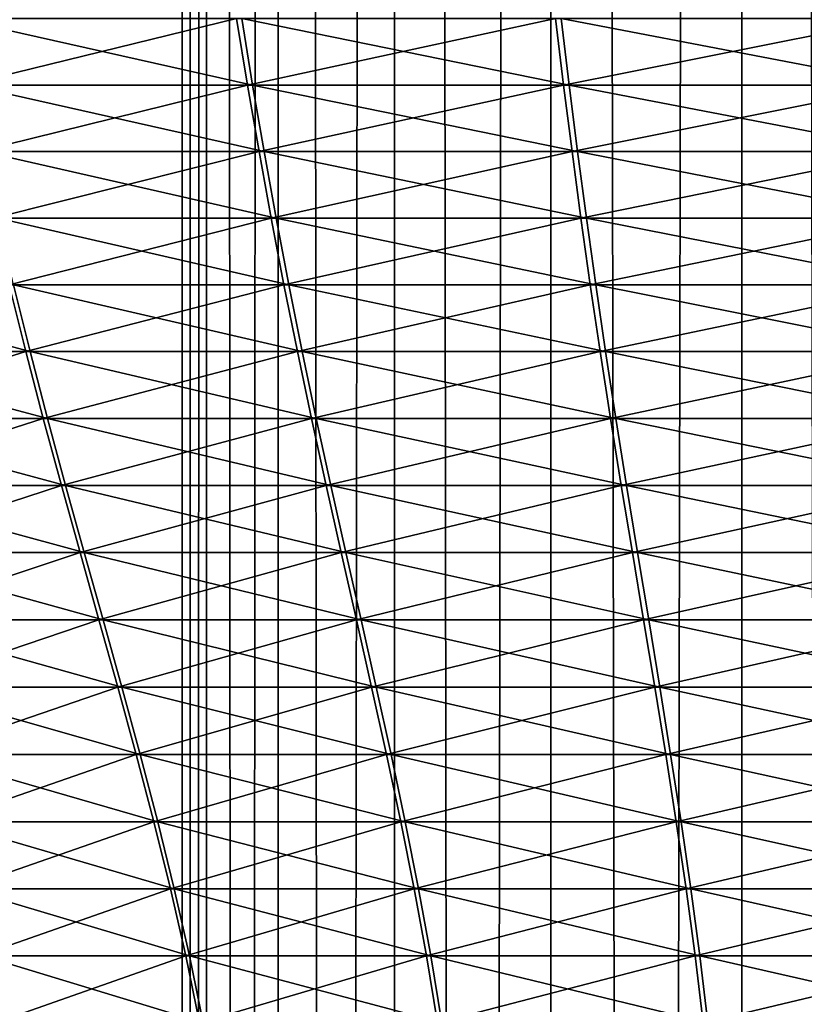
# Model space of a CAD drawing. Header units: millimetres. Extents: x -139 to 139, y -32 to 1264.
# Tile 151 of 256: x -11.57 to -5.18, y 632.64 to 640.67. Entities that reach past the tile are written whole.
import ezdxf

# ---------------------------------------------------------------- set-up
doc = ezdxf.new("R2010")
doc.units = ezdxf.units.MM
doc.header["$LTSCALE"] = 26.699852
for name, color, linetype in [('235', 7, 'CONTINUOUS'), ('276', 7, 'CONTINUOUS'), ('277', 7, 'CONTINUOUS')]:
    doc.layers.add(name, color=color, linetype=linetype)

msp = doc.modelspace()

# ---------------------------------------------------------------- linework, layer by layer
at = {"layer": '235', "color": 7, "linetype": 'CONTINUOUS', "true_color": 0xa2afbf}
for points in [[(-10.25, 30, -4.5), (-10.053, 30, -2.5003), (-10.25, 930, -4.5), (-10.25, 30, -4.5)], [(-10.25, 930, -4.5), (-10.053, 30, -2.5003), (-10.053, 930, -2.5003), (-10.25, 930, -4.5)], [(-10.053, 30, -6.4997), (-10.25, 30, -4.5), (-10.053, 930, -6.4997), (-10.053, 30, -6.4997)], [(-10.053, 930, -6.4997), (-10.25, 30, -4.5), (-10.25, 930, -4.5), (-10.053, 930, -6.4997)], [(-10.053, 30, -2.5003), (-9.4698, 30, -0.5775), (-10.053, 930, -2.5003), (-10.053, 30, -2.5003)], [(-10.053, 930, -2.5003), (-9.4698, 30, -0.5775), (-9.4698, 930, -0.5775), (-10.053, 930, -2.5003)], [(-9.4698, 30, -8.4225), (-10.053, 30, -6.4997), (-9.4698, 930, -8.4225), (-9.4698, 30, -8.4225)], [(-9.4698, 930, -8.4225), (-10.053, 30, -6.4997), (-10.053, 930, -6.4997), (-9.4698, 930, -8.4225)], [(-9.4698, 30, -0.5775), (-8.5226, 30, 1.1946), (-9.4698, 930, -0.5775), (-9.4698, 30, -0.5775)], [(-9.4698, 930, -0.5775), (-8.5226, 30, 1.1946), (-8.5226, 930, 1.1946), (-9.4698, 930, -0.5775)], [(-8.5226, 30, -10.1946), (-9.4698, 30, -8.4225), (-8.5226, 930, -10.1946), (-8.5226, 30, -10.1946)], [(-8.5226, 930, -10.1946), (-9.4698, 30, -8.4225), (-9.4698, 930, -8.4225), (-8.5226, 930, -10.1946)], [(-8.5226, 30, 1.1946), (-7.2478, 30, 2.7478), (-8.5226, 930, 1.1946), (-8.5226, 30, 1.1946)], [(-8.5226, 930, 1.1946), (-7.2478, 30, 2.7478), (-7.2478, 930, 2.7478), (-8.5226, 930, 1.1946)], [(-7.2478, 30, -11.7478), (-8.5226, 30, -10.1946), (-7.2478, 930, -11.7478), (-7.2478, 30, -11.7478)], [(-7.2478, 930, -11.7478), (-8.5226, 30, -10.1946), (-8.5226, 930, -10.1946), (-7.2478, 930, -11.7478)], [(-7.2478, 30, 2.7478), (-5.6946, 30, 4.0226), (-7.2478, 930, 2.7478), (-7.2478, 30, 2.7478)], [(-7.2478, 930, 2.7478), (-5.6946, 30, 4.0226), (-5.6946, 930, 4.0226), (-7.2478, 930, 2.7478)], [(-5.6946, 30, -13.0226), (-7.2478, 30, -11.7478), (-5.6946, 930, -13.0226), (-5.6946, 30, -13.0226)], [(-5.6946, 930, -13.0226), (-7.2478, 30, -11.7478), (-7.2478, 930, -11.7478), (-5.6946, 930, -13.0226)], [(-5.6946, 30, 4.0226), (-3.9225, 30, 4.9698), (-5.6946, 930, 4.0226), (-5.6946, 30, 4.0226)], [(-5.6946, 930, 4.0226), (-3.9225, 30, 4.9698), (-3.9225, 930, 4.9698), (-5.6946, 930, 4.0226)], [(-3.9225, 30, -13.9698), (-5.6946, 30, -13.0226), (-3.9225, 930, -13.9698), (-3.9225, 30, -13.9698)], [(-3.9225, 930, -13.9698), (-5.6946, 30, -13.0226), (-5.6946, 930, -13.0226), (-3.9225, 930, -13.9698)]]:
    msp.add_3dface(points, dxfattribs=at)
at = {"layer": '276', "color": 7, "linetype": 'CONTINUOUS'}
for points in [[(-11.9895, 640.1328, -17.5414), (-12.1003, 640.6754, -17.6619), (-9.677, 640.1328, -19.3386), (-11.9895, 640.1328, -17.5414)], [(-9.677, 640.1328, -19.3386), (-12.1003, 640.6754, -17.6619), (-9.7664, 640.6754, -19.4756), (-9.677, 640.1328, -19.3386)], [(-9.677, 640.1328, -19.3386), (-9.7664, 640.6754, -19.4756), (-7.1, 640.1328, -20.7301), (-9.677, 640.1328, -19.3386)], [(-7.1, 640.1328, -20.7301), (-9.7664, 640.6754, -19.4756), (-7.1656, 640.6754, -20.8801), (-7.1, 640.1328, -20.7301)], [(-7.1, 640.1328, -20.7301), (-7.1656, 640.6754, -20.8801), (-4.3289, 640.1328, -21.6781), (-7.1, 640.1328, -20.7301)], [(-4.3289, 640.1328, -21.6781), (-7.1656, 640.6754, -20.8801), (-4.3689, 640.6754, -21.8368), (-4.3289, 640.1328, -21.6781)], [(-11.8734, 639.5905, -17.4151), (-11.9895, 640.1328, -17.5414), (-9.5833, 639.5905, -19.1948), (-11.8734, 639.5905, -17.4151)], [(-9.5833, 639.5905, -19.1948), (-11.9895, 640.1328, -17.5414), (-9.677, 640.1328, -19.3386), (-9.5833, 639.5905, -19.1948)], [(-9.5833, 639.5905, -19.1948), (-9.677, 640.1328, -19.3386), (-7.0312, 639.5905, -20.5729), (-9.5833, 639.5905, -19.1948)], [(-7.0312, 639.5905, -20.5729), (-9.677, 640.1328, -19.3386), (-7.1, 640.1328, -20.7301), (-7.0312, 639.5905, -20.5729)], [(-7.0312, 639.5905, -20.5729), (-7.1, 640.1328, -20.7301), (-4.287, 639.5905, -21.5117), (-7.0312, 639.5905, -20.5729)], [(-4.287, 639.5905, -21.5117), (-7.1, 640.1328, -20.7301), (-4.3289, 640.1328, -21.6781), (-4.287, 639.5905, -21.5117)], [(-11.7516, 639.0482, -17.2826), (-11.8734, 639.5905, -17.4151), (-9.485, 639.0482, -19.044), (-11.7516, 639.0482, -17.2826)], [(-9.485, 639.0482, -19.044), (-11.8734, 639.5905, -17.4151), (-9.5833, 639.5905, -19.1948), (-9.485, 639.0482, -19.044)], [(-9.485, 639.0482, -19.044), (-9.5833, 639.5905, -19.1948), (-6.9591, 639.0482, -20.408), (-9.485, 639.0482, -19.044)], [(-6.9591, 639.0482, -20.408), (-9.5833, 639.5905, -19.1948), (-7.0312, 639.5905, -20.5729), (-6.9591, 639.0482, -20.408)], [(-6.9591, 639.0482, -20.408), (-7.0312, 639.5905, -20.5729), (-4.243, 639.0482, -21.3372), (-6.9591, 639.0482, -20.408)], [(-4.243, 639.0482, -21.3372), (-7.0312, 639.5905, -20.5729), (-4.287, 639.5905, -21.5117), (-4.243, 639.0482, -21.3372)], [(-11.6237, 638.5053, -17.1434), (-11.7516, 639.0482, -17.2826), (-9.3817, 638.5053, -18.8857), (-11.6237, 638.5053, -17.1434)], [(-9.3817, 638.5053, -18.8857), (-11.7516, 639.0482, -17.2826), (-9.485, 639.0482, -19.044), (-9.3817, 638.5053, -18.8857)], [(-9.3817, 638.5053, -18.8857), (-9.485, 639.0482, -19.044), (-6.8833, 638.5053, -20.2348), (-9.3817, 638.5053, -18.8857)], [(-6.8833, 638.5053, -20.2348), (-9.485, 639.0482, -19.044), (-6.9591, 639.0482, -20.408), (-6.8833, 638.5053, -20.2348)], [(-6.8833, 638.5053, -20.2348), (-6.9591, 639.0482, -20.408), (-4.1968, 638.5053, -21.1539), (-6.8833, 638.5053, -20.2348)], [(-4.1968, 638.5053, -21.1539), (-6.9591, 639.0482, -20.408), (-4.243, 639.0482, -21.3372), (-4.1968, 638.5053, -21.1539)], [(-13.3913, 637.9617, -14.9336), (-13.5479, 638.5053, -15.0556), (-11.4893, 637.9617, -16.9973), (-13.3913, 637.9617, -14.9336)], [(-11.4893, 637.9617, -16.9973), (-13.5479, 638.5053, -15.0556), (-11.6237, 638.5053, -17.1434), (-11.4893, 637.9617, -16.9973)], [(-11.4893, 637.9617, -16.9973), (-11.6237, 638.5053, -17.1434), (-9.2733, 637.9617, -18.7195), (-11.4893, 637.9617, -16.9973)], [(-9.2733, 637.9617, -18.7195), (-11.6237, 638.5053, -17.1434), (-9.3817, 638.5053, -18.8857), (-9.2733, 637.9617, -18.7195)], [(-9.2733, 637.9617, -18.7195), (-9.3817, 638.5053, -18.8857), (-6.8038, 637.9617, -20.053), (-9.2733, 637.9617, -18.7195)], [(-6.8038, 637.9617, -20.053), (-9.3817, 638.5053, -18.8857), (-6.8833, 638.5053, -20.2348), (-6.8038, 637.9617, -20.053)], [(-6.8038, 637.9617, -20.053), (-6.8833, 638.5053, -20.2348), (-4.1483, 637.9617, -20.9614), (-6.8038, 637.9617, -20.053)], [(-4.1483, 637.9617, -20.9614), (-6.8833, 638.5053, -20.2348), (-4.1968, 638.5053, -21.1539), (-4.1483, 637.9617, -20.9614)], [(-13.2268, 637.4168, -14.8054), (-13.3913, 637.9617, -14.9336), (-11.3482, 637.4168, -16.8438), (-13.2268, 637.4168, -14.8054)], [(-11.3482, 637.4168, -16.8438), (-13.3913, 637.9617, -14.9336), (-11.4893, 637.9617, -16.9973), (-11.3482, 637.4168, -16.8438)], [(-11.3482, 637.4168, -16.8438), (-11.4893, 637.9617, -16.9973), (-9.1594, 637.4168, -18.5448), (-11.3482, 637.4168, -16.8438)], [(-9.1594, 637.4168, -18.5448), (-11.4893, 637.9617, -16.9973), (-9.2733, 637.9617, -18.7195), (-9.1594, 637.4168, -18.5448)], [(-9.1594, 637.4168, -18.5448), (-9.2733, 637.9617, -18.7195), (-6.7202, 637.4168, -19.8619), (-9.1594, 637.4168, -18.5448)], [(-6.7202, 637.4168, -19.8619), (-9.2733, 637.9617, -18.7195), (-6.8038, 637.9617, -20.053), (-6.7202, 637.4168, -19.8619)], [(-6.7202, 637.4168, -19.8619), (-6.8038, 637.9617, -20.053), (-4.0974, 637.4168, -20.7592), (-6.7202, 637.4168, -19.8619)], [(-4.0974, 637.4168, -20.7592), (-6.8038, 637.9617, -20.053), (-4.1483, 637.9617, -20.9614), (-4.0974, 637.4168, -20.7592)], [(-13.0548, 636.8705, -14.6714), (-13.2268, 637.4168, -14.8054), (-11.2006, 636.8705, -16.6833), (-13.0548, 636.8705, -14.6714)], [(-11.2006, 636.8705, -16.6833), (-13.2268, 637.4168, -14.8054), (-11.3482, 637.4168, -16.8438), (-11.2006, 636.8705, -16.6833)], [(-11.2006, 636.8705, -16.6833), (-11.3482, 637.4168, -16.8438), (-9.0403, 636.8705, -18.3622), (-11.2006, 636.8705, -16.6833)], [(-9.0403, 636.8705, -18.3622), (-11.3482, 637.4168, -16.8438), (-9.1594, 637.4168, -18.5448), (-9.0403, 636.8705, -18.3622)], [(-9.0403, 636.8705, -18.3622), (-9.1594, 637.4168, -18.5448), (-6.6328, 636.8705, -19.6622), (-9.0403, 636.8705, -18.3622)], [(-6.6328, 636.8705, -19.6622), (-9.1594, 637.4168, -18.5448), (-6.7202, 637.4168, -19.8619), (-6.6328, 636.8705, -19.6622)], [(-6.6328, 636.8705, -19.6622), (-6.7202, 637.4168, -19.8619), (-4.0441, 636.8705, -20.5478), (-6.6328, 636.8705, -19.6622)], [(-4.0441, 636.8705, -20.5478), (-6.7202, 637.4168, -19.8619), (-4.0974, 637.4168, -20.7592), (-4.0441, 636.8705, -20.5478)], [(-12.878, 636.3232, -14.5336), (-13.0548, 636.8705, -14.6714), (-11.0489, 636.3232, -16.5182), (-12.878, 636.3232, -14.5336)], [(-11.0489, 636.3232, -16.5182), (-13.0548, 636.8705, -14.6714), (-11.2006, 636.8705, -16.6833), (-11.0489, 636.3232, -16.5182)], [(-11.0489, 636.3232, -16.5182), (-11.2006, 636.8705, -16.6833), (-8.9178, 636.3232, -18.1744), (-11.0489, 636.3232, -16.5182)], [(-8.9178, 636.3232, -18.1744), (-11.2006, 636.8705, -16.6833), (-9.0403, 636.8705, -18.3622), (-8.9178, 636.3232, -18.1744)], [(-8.9178, 636.3232, -18.1744), (-9.0403, 636.8705, -18.3622), (-6.543, 636.3232, -19.4568), (-8.9178, 636.3232, -18.1744)], [(-6.543, 636.3232, -19.4568), (-9.0403, 636.8705, -18.3622), (-6.6328, 636.8705, -19.6622), (-6.543, 636.3232, -19.4568)], [(-6.543, 636.3232, -19.4568), (-6.6328, 636.8705, -19.6622), (-3.9893, 636.3232, -20.3304), (-6.543, 636.3232, -19.4568)], [(-3.9893, 636.3232, -20.3304), (-6.6328, 636.8705, -19.6622), (-4.0441, 636.8705, -20.5478), (-3.9893, 636.3232, -20.3304)], [(-12.6991, 635.7751, -14.3942), (-12.878, 636.3232, -14.5336), (-10.8954, 635.7751, -16.3513), (-12.6991, 635.7751, -14.3942)], [(-10.8954, 635.7751, -16.3513), (-12.878, 636.3232, -14.5336), (-11.0489, 636.3232, -16.5182), (-10.8954, 635.7751, -16.3513)], [(-10.8954, 635.7751, -16.3513), (-11.0489, 636.3232, -16.5182), (-8.7939, 635.7751, -17.9844), (-10.8954, 635.7751, -16.3513)], [(-8.7939, 635.7751, -17.9844), (-11.0489, 636.3232, -16.5182), (-8.9178, 636.3232, -18.1744), (-8.7939, 635.7751, -17.9844)], [(-8.7939, 635.7751, -17.9844), (-8.9178, 636.3232, -18.1744), (-6.4521, 635.7751, -19.249), (-8.7939, 635.7751, -17.9844)], [(-6.4521, 635.7751, -19.249), (-8.9178, 636.3232, -18.1744), (-6.543, 636.3232, -19.4568), (-6.4521, 635.7751, -19.249)], [(-6.4521, 635.7751, -19.249), (-6.543, 636.3232, -19.4568), (-3.9339, 635.7751, -20.1105), (-6.4521, 635.7751, -19.249)], [(-3.9339, 635.7751, -20.1105), (-6.543, 636.3232, -19.4568), (-3.9893, 636.3232, -20.3304), (-3.9339, 635.7751, -20.1105)], [(-12.5212, 635.2266, -14.2556), (-12.6991, 635.7751, -14.3942), (-10.7428, 635.2266, -16.1853), (-12.5212, 635.2266, -14.2556)], [(-10.7428, 635.2266, -16.1853), (-12.6991, 635.7751, -14.3942), (-10.8954, 635.7751, -16.3513), (-10.7428, 635.2266, -16.1853)], [(-10.7428, 635.2266, -16.1853), (-10.8954, 635.7751, -16.3513), (-8.6707, 635.2266, -17.7956), (-10.7428, 635.2266, -16.1853)], [(-8.6707, 635.2266, -17.7956), (-10.8954, 635.7751, -16.3513), (-8.7939, 635.7751, -17.9844), (-8.6707, 635.2266, -17.7956)], [(-8.6707, 635.2266, -17.7956), (-8.7939, 635.7751, -17.9844), (-6.3617, 635.2266, -19.0424), (-8.6707, 635.2266, -17.7956)], [(-6.3617, 635.2266, -19.0424), (-8.7939, 635.7751, -17.9844), (-6.4521, 635.7751, -19.249), (-6.3617, 635.2266, -19.0424)], [(-6.3617, 635.2266, -19.0424), (-6.4521, 635.7751, -19.249), (-3.8788, 635.2266, -19.8918), (-6.3617, 635.2266, -19.0424)], [(-3.8788, 635.2266, -19.8918), (-6.4521, 635.7751, -19.249), (-3.9339, 635.7751, -20.1105), (-3.8788, 635.2266, -19.8918)], [(-12.3472, 634.6781, -14.1201), (-12.5212, 635.2266, -14.2556), (-10.5935, 634.6781, -16.0229), (-12.3472, 634.6781, -14.1201)], [(-10.5935, 634.6781, -16.0229), (-12.5212, 635.2266, -14.2556), (-10.7428, 635.2266, -16.1853), (-10.5935, 634.6781, -16.0229)], [(-10.5935, 634.6781, -16.0229), (-10.7428, 635.2266, -16.1853), (-8.5503, 634.6781, -17.6108), (-10.5935, 634.6781, -16.0229)], [(-8.5503, 634.6781, -17.6108), (-10.7428, 635.2266, -16.1853), (-8.6707, 635.2266, -17.7956), (-8.5503, 634.6781, -17.6108)], [(-8.5503, 634.6781, -17.6108), (-8.6707, 635.2266, -17.7956), (-6.2733, 634.6781, -18.8403), (-8.5503, 634.6781, -17.6108)], [(-6.2733, 634.6781, -18.8403), (-8.6707, 635.2266, -17.7956), (-6.3617, 635.2266, -19.0424), (-6.2733, 634.6781, -18.8403)], [(-6.2733, 634.6781, -18.8403), (-6.3617, 635.2266, -19.0424), (-3.8249, 634.6781, -19.6779), (-6.2733, 634.6781, -18.8403)], [(-3.8249, 634.6781, -19.6779), (-6.3617, 635.2266, -19.0424), (-3.8788, 635.2266, -19.8918), (-3.8249, 634.6781, -19.6779)], [(-12.18, 634.13, -13.9898), (-12.3472, 634.6781, -14.1201), (-10.4501, 634.13, -15.8669), (-12.18, 634.13, -13.9898)], [(-10.4501, 634.13, -15.8669), (-12.3472, 634.6781, -14.1201), (-10.5935, 634.6781, -16.0229), (-10.4501, 634.13, -15.8669)], [(-10.4501, 634.13, -15.8669), (-10.5935, 634.6781, -16.0229), (-8.4345, 634.13, -17.4333), (-10.4501, 634.13, -15.8669)], [(-8.4345, 634.13, -17.4333), (-10.5935, 634.6781, -16.0229), (-8.5503, 634.6781, -17.6108), (-8.4345, 634.13, -17.4333)], [(-8.4345, 634.13, -17.4333), (-8.5503, 634.6781, -17.6108), (-6.1884, 634.13, -18.6462), (-8.4345, 634.13, -17.4333)], [(-6.1884, 634.13, -18.6462), (-8.5503, 634.6781, -17.6108), (-6.2733, 634.6781, -18.8403), (-6.1884, 634.13, -18.6462)], [(-6.1884, 634.13, -18.6462), (-6.2733, 634.6781, -18.8403), (-3.7731, 634.13, -19.4724), (-6.1884, 634.13, -18.6462)], [(-3.7731, 634.13, -19.4724), (-6.2733, 634.6781, -18.8403), (-3.8249, 634.6781, -19.6779), (-3.7731, 634.13, -19.4724)], [(-12.0226, 633.5825, -13.8671), (-12.18, 634.13, -13.9898), (-10.315, 633.5825, -15.72), (-12.0226, 633.5825, -13.8671)], [(-10.315, 633.5825, -15.72), (-12.18, 634.13, -13.9898), (-10.4501, 634.13, -15.8669), (-10.315, 633.5825, -15.72)], [(-10.315, 633.5825, -15.72), (-10.4501, 634.13, -15.8669), (-8.3255, 633.5825, -17.2661), (-10.315, 633.5825, -15.72)], [(-8.3255, 633.5825, -17.2661), (-10.4501, 634.13, -15.8669), (-8.4345, 634.13, -17.4333), (-8.3255, 633.5825, -17.2661)], [(-8.3255, 633.5825, -17.2661), (-8.4345, 634.13, -17.4333), (-6.1084, 633.5825, -18.4633), (-8.3255, 633.5825, -17.2661)], [(-6.1084, 633.5825, -18.4633), (-8.4345, 634.13, -17.4333), (-6.1884, 634.13, -18.6462), (-6.1084, 633.5825, -18.4633)], [(-6.1084, 633.5825, -18.4633), (-6.1884, 634.13, -18.6462), (-3.7243, 633.5825, -19.2789), (-6.1084, 633.5825, -18.4633)], [(-3.7243, 633.5825, -19.2789), (-6.1884, 634.13, -18.6462), (-3.7731, 634.13, -19.4724), (-3.7243, 633.5825, -19.2789)], [(-11.8778, 633.0361, -13.7543), (-12.0226, 633.5825, -13.8671), (-10.1908, 633.0361, -15.5848), (-11.8778, 633.0361, -13.7543)], [(-10.1908, 633.0361, -15.5848), (-12.0226, 633.5825, -13.8671), (-10.315, 633.5825, -15.72), (-10.1908, 633.0361, -15.5848)], [(-10.1908, 633.0361, -15.5848), (-10.315, 633.5825, -15.72), (-8.2252, 633.0361, -17.1124), (-10.1908, 633.0361, -15.5848)], [(-8.2252, 633.0361, -17.1124), (-10.315, 633.5825, -15.72), (-8.3255, 633.5825, -17.2661), (-8.2252, 633.0361, -17.1124)], [(-8.2252, 633.0361, -17.1124), (-8.3255, 633.5825, -17.2661), (-6.0348, 633.0361, -18.2952), (-8.2252, 633.0361, -17.1124)], [(-6.0348, 633.0361, -18.2952), (-8.3255, 633.5825, -17.2661), (-6.1084, 633.5825, -18.4633), (-6.0348, 633.0361, -18.2952)], [(-6.0348, 633.0361, -18.2952), (-6.1084, 633.5825, -18.4633), (-3.6795, 633.0361, -19.1009), (-6.0348, 633.0361, -18.2952)], [(-3.6795, 633.0361, -19.1009), (-6.1084, 633.5825, -18.4633), (-3.7243, 633.5825, -19.2789), (-3.6795, 633.0361, -19.1009)], [(-11.7486, 632.4911, -13.6537), (-11.8778, 633.0361, -13.7543), (-10.0799, 632.4911, -15.4643), (-11.7486, 632.4911, -13.6537)], [(-10.0799, 632.4911, -15.4643), (-11.8778, 633.0361, -13.7543), (-10.1908, 633.0361, -15.5848), (-10.0799, 632.4911, -15.4643)], [(-10.0799, 632.4911, -15.4643), (-10.1908, 633.0361, -15.5848), (-8.1357, 632.4911, -16.9752), (-10.0799, 632.4911, -15.4643)], [(-8.1357, 632.4911, -16.9752), (-10.1908, 633.0361, -15.5848), (-8.2252, 633.0361, -17.1124), (-8.1357, 632.4911, -16.9752)], [(-8.1357, 632.4911, -16.9752), (-8.2252, 633.0361, -17.1124), (-5.9692, 632.4911, -18.1451), (-8.1357, 632.4911, -16.9752)], [(-5.9692, 632.4911, -18.1451), (-8.2252, 633.0361, -17.1124), (-6.0348, 633.0361, -18.2952), (-5.9692, 632.4911, -18.1451)], [(-5.9692, 632.4911, -18.1451), (-6.0348, 633.0361, -18.2952), (-3.6395, 632.4911, -18.9421), (-5.9692, 632.4911, -18.1451)], [(-3.6395, 632.4911, -18.9421), (-6.0348, 633.0361, -18.2952), (-3.6795, 633.0361, -19.1009), (-3.6395, 632.4911, -18.9421)]]:
    msp.add_3dface(points, dxfattribs=at)
at = {"layer": '277', "color": 7, "linetype": 'CONTINUOUS'}
for points in [[(-12.1373, 640.6754, 8.6278), (-12.0261, 640.1328, 8.5077), (-9.8085, 640.6754, 10.4481), (-12.1373, 640.6754, 8.6278)], [(-9.8085, 640.6754, 10.4481), (-12.0261, 640.1328, 8.5077), (-9.7187, 640.1328, 10.3113), (-9.8085, 640.6754, 10.4481)], [(-9.8085, 640.6754, 10.4481), (-9.7187, 640.1328, 10.3113), (-7.2116, 640.6754, 11.8599), (-9.8085, 640.6754, 10.4481)], [(-7.2116, 640.6754, 11.8599), (-9.7187, 640.1328, 10.3113), (-7.1456, 640.1328, 11.7101), (-7.2116, 640.6754, 11.8599)], [(-7.2116, 640.6754, 11.8599), (-7.1456, 640.1328, 11.7101), (-4.4176, 640.6754, 12.8245), (-7.2116, 640.6754, 11.8599)], [(-4.4176, 640.6754, 12.8245), (-7.1456, 640.1328, 11.7101), (-4.3772, 640.1328, 12.6659), (-4.4176, 640.6754, 12.8245)], [(-12.0261, 640.1328, 8.5077), (-11.9097, 639.5905, 8.3817), (-9.7187, 640.1328, 10.3113), (-12.0261, 640.1328, 8.5077)], [(-9.7187, 640.1328, 10.3113), (-11.9097, 639.5905, 8.3817), (-9.6246, 639.5905, 10.1678), (-9.7187, 640.1328, 10.3113)], [(-9.7187, 640.1328, 10.3113), (-9.6246, 639.5905, 10.1678), (-7.1456, 640.1328, 11.7101), (-9.7187, 640.1328, 10.3113)], [(-7.1456, 640.1328, 11.7101), (-9.6246, 639.5905, 10.1678), (-7.0764, 639.5905, 11.5531), (-7.1456, 640.1328, 11.7101)], [(-7.1456, 640.1328, 11.7101), (-7.0764, 639.5905, 11.5531), (-4.3772, 640.1328, 12.6659), (-7.1456, 640.1328, 11.7101)], [(-4.3772, 640.1328, 12.6659), (-7.0764, 639.5905, 11.5531), (-4.3348, 639.5905, 12.4996), (-4.3772, 640.1328, 12.6659)], [(-11.9097, 639.5905, 8.3817), (-11.7875, 639.0482, 8.2495), (-9.6246, 639.5905, 10.1678), (-11.9097, 639.5905, 8.3817)], [(-9.6246, 639.5905, 10.1678), (-11.7875, 639.0482, 8.2495), (-9.5258, 639.0482, 10.0173), (-9.6246, 639.5905, 10.1678)], [(-9.6246, 639.5905, 10.1678), (-9.5258, 639.0482, 10.0173), (-7.0764, 639.5905, 11.5531), (-9.6246, 639.5905, 10.1678)], [(-7.0764, 639.5905, 11.5531), (-9.5258, 639.0482, 10.0173), (-7.0038, 639.0482, 11.3884), (-7.0764, 639.5905, 11.5531)], [(-7.0764, 639.5905, 11.5531), (-7.0038, 639.0482, 11.3884), (-4.3348, 639.5905, 12.4996), (-7.0764, 639.5905, 11.5531)], [(-4.3348, 639.5905, 12.4996), (-7.0038, 639.0482, 11.3884), (-4.2903, 639.0482, 12.3252), (-4.3348, 639.5905, 12.4996)], [(-11.7875, 639.0482, 8.2495), (-11.6592, 638.5053, 8.1107), (-9.5258, 639.0482, 10.0173), (-11.7875, 639.0482, 8.2495)], [(-9.5258, 639.0482, 10.0173), (-11.6592, 638.5053, 8.1107), (-9.4221, 638.5053, 9.8593), (-9.5258, 639.0482, 10.0173)], [(-9.5258, 639.0482, 10.0173), (-9.4221, 638.5053, 9.8593), (-7.0038, 639.0482, 11.3884), (-9.5258, 639.0482, 10.0173)], [(-7.0038, 639.0482, 11.3884), (-9.4221, 638.5053, 9.8593), (-6.9275, 638.5053, 11.2154), (-7.0038, 639.0482, 11.3884)], [(-7.0038, 639.0482, 11.3884), (-6.9275, 638.5053, 11.2154), (-4.2903, 639.0482, 12.3252), (-7.0038, 639.0482, 11.3884)], [(-4.2903, 639.0482, 12.3252), (-6.9275, 638.5053, 11.2154), (-4.2436, 638.5053, 12.142), (-4.2903, 639.0482, 12.3252)], [(-11.6592, 638.5053, 8.1107), (-13.4206, 637.9617, 5.8959), (-11.5244, 637.9617, 7.965), (-11.6592, 638.5053, 8.1107)], [(-11.6592, 638.5053, 8.1107), (-11.5244, 637.9617, 7.965), (-9.4221, 638.5053, 9.8593), (-11.6592, 638.5053, 8.1107)], [(-9.4221, 638.5053, 9.8593), (-11.5244, 637.9617, 7.965), (-9.3132, 637.9617, 9.6933), (-9.4221, 638.5053, 9.8593)], [(-9.4221, 638.5053, 9.8593), (-9.3132, 637.9617, 9.6933), (-6.9275, 638.5053, 11.2154), (-9.4221, 638.5053, 9.8593)], [(-6.9275, 638.5053, 11.2154), (-9.3132, 637.9617, 9.6933), (-6.8475, 637.9617, 11.0338), (-6.9275, 638.5053, 11.2154)], [(-6.9275, 638.5053, 11.2154), (-6.8475, 637.9617, 11.0338), (-4.2436, 638.5053, 12.142), (-6.9275, 638.5053, 11.2154)], [(-4.2436, 638.5053, 12.142), (-6.8475, 637.9617, 11.0338), (-4.1946, 637.9617, 11.9497), (-4.2436, 638.5053, 12.142)], [(-13.4206, 637.9617, 5.8959), (-13.2557, 637.4168, 5.7682), (-11.5244, 637.9617, 7.965), (-13.4206, 637.9617, 5.8959)], [(-11.5244, 637.9617, 7.965), (-13.2557, 637.4168, 5.7682), (-11.3828, 637.4168, 7.8118), (-11.5244, 637.9617, 7.965)], [(-11.5244, 637.9617, 7.965), (-11.3828, 637.4168, 7.8118), (-9.3132, 637.9617, 9.6933), (-11.5244, 637.9617, 7.965)], [(-9.3132, 637.9617, 9.6933), (-11.3828, 637.4168, 7.8118), (-9.1988, 637.4168, 9.519), (-9.3132, 637.9617, 9.6933)], [(-9.3132, 637.9617, 9.6933), (-9.1988, 637.4168, 9.519), (-6.8475, 637.9617, 11.0338), (-9.3132, 637.9617, 9.6933)], [(-6.8475, 637.9617, 11.0338), (-9.1988, 637.4168, 9.519), (-6.7634, 637.4168, 10.843), (-6.8475, 637.9617, 11.0338)], [(-6.8475, 637.9617, 11.0338), (-6.7634, 637.4168, 10.843), (-4.1946, 637.9617, 11.9497), (-6.8475, 637.9617, 11.0338)], [(-4.1946, 637.9617, 11.9497), (-6.7634, 637.4168, 10.843), (-4.1431, 637.4168, 11.7476), (-4.1946, 637.9617, 11.9497)], [(-13.2557, 637.4168, 5.7682), (-13.0834, 636.8705, 5.6347), (-11.3828, 637.4168, 7.8118), (-13.2557, 637.4168, 5.7682)], [(-11.3828, 637.4168, 7.8118), (-13.0834, 636.8705, 5.6347), (-11.2348, 636.8705, 7.6517), (-11.3828, 637.4168, 7.8118)], [(-11.3828, 637.4168, 7.8118), (-11.2348, 636.8705, 7.6517), (-9.1988, 637.4168, 9.519), (-11.3828, 637.4168, 7.8118)], [(-9.1988, 637.4168, 9.519), (-11.2348, 636.8705, 7.6517), (-9.0792, 636.8705, 9.3367), (-9.1988, 637.4168, 9.519)], [(-9.1988, 637.4168, 9.519), (-9.0792, 636.8705, 9.3367), (-6.7634, 637.4168, 10.843), (-9.1988, 637.4168, 9.519)], [(-6.7634, 637.4168, 10.843), (-9.0792, 636.8705, 9.3367), (-6.6754, 636.8705, 10.6435), (-6.7634, 637.4168, 10.843)], [(-6.7634, 637.4168, 10.843), (-6.6754, 636.8705, 10.6435), (-4.1431, 637.4168, 11.7476), (-6.7634, 637.4168, 10.843)], [(-4.1431, 637.4168, 11.7476), (-6.6754, 636.8705, 10.6435), (-4.0892, 636.8705, 11.5364), (-4.1431, 637.4168, 11.7476)], [(-13.0834, 636.8705, 5.6347), (-12.9061, 636.3232, 5.4973), (-11.2348, 636.8705, 7.6517), (-13.0834, 636.8705, 5.6347)], [(-11.2348, 636.8705, 7.6517), (-12.9061, 636.3232, 5.4973), (-11.0826, 636.3232, 7.4871), (-11.2348, 636.8705, 7.6517)], [(-11.2348, 636.8705, 7.6517), (-11.0826, 636.3232, 7.4871), (-9.0792, 636.8705, 9.3367), (-11.2348, 636.8705, 7.6517)], [(-9.0792, 636.8705, 9.3367), (-11.0826, 636.3232, 7.4871), (-8.9562, 636.3232, 9.1492), (-9.0792, 636.8705, 9.3367)], [(-9.0792, 636.8705, 9.3367), (-8.9562, 636.3232, 9.1492), (-6.6754, 636.8705, 10.6435), (-9.0792, 636.8705, 9.3367)], [(-6.6754, 636.8705, 10.6435), (-8.9562, 636.3232, 9.1492), (-6.585, 636.3232, 10.4383), (-6.6754, 636.8705, 10.6435)], [(-6.6754, 636.8705, 10.6435), (-6.585, 636.3232, 10.4383), (-4.0892, 636.8705, 11.5364), (-6.6754, 636.8705, 10.6435)], [(-4.0892, 636.8705, 11.5364), (-6.585, 636.3232, 10.4383), (-4.0338, 636.3232, 11.3191), (-4.0892, 636.8705, 11.5364)], [(-12.9061, 636.3232, 5.4973), (-12.7269, 635.7751, 5.3585), (-11.0826, 636.3232, 7.4871), (-12.9061, 636.3232, 5.4973)], [(-11.0826, 636.3232, 7.4871), (-12.7269, 635.7751, 5.3585), (-10.9287, 635.7751, 7.3206), (-11.0826, 636.3232, 7.4871)], [(-11.0826, 636.3232, 7.4871), (-10.9287, 635.7751, 7.3206), (-8.9562, 636.3232, 9.1492), (-11.0826, 636.3232, 7.4871)], [(-8.9562, 636.3232, 9.1492), (-10.9287, 635.7751, 7.3206), (-8.8318, 635.7751, 8.9597), (-8.9562, 636.3232, 9.1492)], [(-8.9562, 636.3232, 9.1492), (-8.8318, 635.7751, 8.9597), (-6.585, 636.3232, 10.4383), (-8.9562, 636.3232, 9.1492)], [(-6.585, 636.3232, 10.4383), (-8.8318, 635.7751, 8.9597), (-6.4935, 635.7751, 10.2308), (-6.585, 636.3232, 10.4383)], [(-6.585, 636.3232, 10.4383), (-6.4935, 635.7751, 10.2308), (-4.0338, 636.3232, 11.3191), (-6.585, 636.3232, 10.4383)], [(-4.0338, 636.3232, 11.3191), (-6.4935, 635.7751, 10.2308), (-3.9778, 635.7751, 11.0994), (-4.0338, 636.3232, 11.3191)], [(-12.7269, 635.7751, 5.3585), (-12.5486, 635.2266, 5.2204), (-10.9287, 635.7751, 7.3206), (-12.7269, 635.7751, 5.3585)], [(-10.9287, 635.7751, 7.3206), (-12.5486, 635.2266, 5.2204), (-10.7756, 635.2266, 7.155), (-10.9287, 635.7751, 7.3206)], [(-10.9287, 635.7751, 7.3206), (-10.7756, 635.2266, 7.155), (-8.8318, 635.7751, 8.9597), (-10.9287, 635.7751, 7.3206)], [(-8.8318, 635.7751, 8.9597), (-10.7756, 635.2266, 7.155), (-8.7081, 635.2266, 8.7711), (-8.8318, 635.7751, 8.9597)], [(-8.8318, 635.7751, 8.9597), (-8.7081, 635.2266, 8.7711), (-6.4935, 635.7751, 10.2308), (-8.8318, 635.7751, 8.9597)], [(-6.4935, 635.7751, 10.2308), (-8.7081, 635.2266, 8.7711), (-6.4026, 635.2266, 10.0245), (-6.4935, 635.7751, 10.2308)], [(-6.4935, 635.7751, 10.2308), (-6.4026, 635.2266, 10.0245), (-3.9778, 635.7751, 11.0994), (-6.4935, 635.7751, 10.2308)], [(-3.9778, 635.7751, 11.0994), (-6.4026, 635.2266, 10.0245), (-3.922, 635.2266, 10.8809), (-3.9778, 635.7751, 11.0994)], [(-12.5486, 635.2266, 5.2204), (-12.3742, 634.6781, 5.0853), (-10.7756, 635.2266, 7.155), (-12.5486, 635.2266, 5.2204)], [(-10.7756, 635.2266, 7.155), (-12.3742, 634.6781, 5.0853), (-10.6259, 634.6781, 6.9931), (-10.7756, 635.2266, 7.155)], [(-10.7756, 635.2266, 7.155), (-10.6259, 634.6781, 6.9931), (-8.7081, 635.2266, 8.7711), (-10.7756, 635.2266, 7.155)], [(-8.7081, 635.2266, 8.7711), (-10.6259, 634.6781, 6.9931), (-8.5871, 634.6781, 8.5867), (-8.7081, 635.2266, 8.7711)], [(-8.7081, 635.2266, 8.7711), (-8.5871, 634.6781, 8.5867), (-6.4026, 635.2266, 10.0245), (-8.7081, 635.2266, 8.7711)], [(-6.4026, 635.2266, 10.0245), (-8.5871, 634.6781, 8.5867), (-6.3136, 634.6781, 9.8227), (-6.4026, 635.2266, 10.0245)], [(-6.4026, 635.2266, 10.0245), (-6.3136, 634.6781, 9.8227), (-3.922, 635.2266, 10.8809), (-6.4026, 635.2266, 10.0245)], [(-3.922, 635.2266, 10.8809), (-6.3136, 634.6781, 9.8227), (-3.8675, 634.6781, 10.6671), (-3.922, 635.2266, 10.8809)], [(-12.3742, 634.6781, 5.0853), (-12.2067, 634.13, 4.9555), (-10.6259, 634.6781, 6.9931), (-12.3742, 634.6781, 5.0853)], [(-10.6259, 634.6781, 6.9931), (-12.2067, 634.13, 4.9555), (-10.482, 634.13, 6.8375), (-10.6259, 634.6781, 6.9931)], [(-10.6259, 634.6781, 6.9931), (-10.482, 634.13, 6.8375), (-8.5871, 634.6781, 8.5867), (-10.6259, 634.6781, 6.9931)], [(-8.5871, 634.6781, 8.5867), (-10.482, 634.13, 6.8375), (-8.4708, 634.13, 8.4095), (-8.5871, 634.6781, 8.5867)], [(-8.5871, 634.6781, 8.5867), (-8.4708, 634.13, 8.4095), (-6.3136, 634.6781, 9.8227), (-8.5871, 634.6781, 8.5867)], [(-6.3136, 634.6781, 9.8227), (-8.4708, 634.13, 8.4095), (-6.2281, 634.13, 9.6287), (-6.3136, 634.6781, 9.8227)], [(-6.3136, 634.6781, 9.8227), (-6.2281, 634.13, 9.6287), (-3.8675, 634.6781, 10.6671), (-6.3136, 634.6781, 9.8227)], [(-3.8675, 634.6781, 10.6671), (-6.2281, 634.13, 9.6287), (-3.8152, 634.13, 10.4618), (-3.8675, 634.6781, 10.6671)], [(-12.2067, 634.13, 4.9555), (-12.0489, 633.5825, 4.8333), (-10.482, 634.13, 6.8375), (-12.2067, 634.13, 4.9555)], [(-10.482, 634.13, 6.8375), (-12.0489, 633.5825, 4.8333), (-10.3465, 633.5825, 6.6909), (-10.482, 634.13, 6.8375)], [(-10.482, 634.13, 6.8375), (-10.3465, 633.5825, 6.6909), (-8.4708, 634.13, 8.4095), (-10.482, 634.13, 6.8375)], [(-8.4708, 634.13, 8.4095), (-10.3465, 633.5825, 6.6909), (-8.3613, 633.5825, 8.2426), (-8.4708, 634.13, 8.4095)], [(-8.4708, 634.13, 8.4095), (-8.3613, 633.5825, 8.2426), (-6.2281, 634.13, 9.6287), (-8.4708, 634.13, 8.4095)], [(-6.2281, 634.13, 9.6287), (-8.3613, 633.5825, 8.2426), (-6.1476, 633.5825, 9.4461), (-6.2281, 634.13, 9.6287)], [(-6.2281, 634.13, 9.6287), (-6.1476, 633.5825, 9.4461), (-3.8152, 634.13, 10.4618), (-6.2281, 634.13, 9.6287)], [(-3.8152, 634.13, 10.4618), (-6.1476, 633.5825, 9.4461), (-3.7659, 633.5825, 10.2684), (-3.8152, 634.13, 10.4618)], [(-12.0489, 633.5825, 4.8333), (-11.9038, 633.0361, 4.7209), (-10.3465, 633.5825, 6.6909), (-12.0489, 633.5825, 4.8333)], [(-10.3465, 633.5825, 6.6909), (-11.9038, 633.0361, 4.7209), (-10.2219, 633.0361, 6.5561), (-10.3465, 633.5825, 6.6909)], [(-10.3465, 633.5825, 6.6909), (-10.2219, 633.0361, 6.5561), (-8.3613, 633.5825, 8.2426), (-10.3465, 633.5825, 6.6909)], [(-8.3613, 633.5825, 8.2426), (-10.2219, 633.0361, 6.5561), (-8.2606, 633.0361, 8.0892), (-8.3613, 633.5825, 8.2426)], [(-8.3613, 633.5825, 8.2426), (-8.2606, 633.0361, 8.0892), (-6.1476, 633.5825, 9.4461), (-8.3613, 633.5825, 8.2426)], [(-6.1476, 633.5825, 9.4461), (-8.2606, 633.0361, 8.0892), (-6.0736, 633.0361, 9.2782), (-6.1476, 633.5825, 9.4461)], [(-6.1476, 633.5825, 9.4461), (-6.0736, 633.0361, 9.2782), (-3.7659, 633.5825, 10.2684), (-6.1476, 633.5825, 9.4461)], [(-3.7659, 633.5825, 10.2684), (-6.0736, 633.0361, 9.2782), (-3.7205, 633.0361, 10.0905), (-3.7659, 633.5825, 10.2684)], [(-11.9038, 633.0361, 4.7209), (-11.7743, 632.4911, 4.6206), (-10.2219, 633.0361, 6.5561), (-11.9038, 633.0361, 4.7209)], [(-10.2219, 633.0361, 6.5561), (-11.7743, 632.4911, 4.6206), (-10.1107, 632.4911, 6.4359), (-10.2219, 633.0361, 6.5561)], [(-10.2219, 633.0361, 6.5561), (-10.1107, 632.4911, 6.4359), (-8.2606, 633.0361, 8.0892), (-10.2219, 633.0361, 6.5561)], [(-8.2606, 633.0361, 8.0892), (-10.1107, 632.4911, 6.4359), (-8.1708, 632.4911, 7.9523), (-8.2606, 633.0361, 8.0892)], [(-8.2606, 633.0361, 8.0892), (-8.1708, 632.4911, 7.9523), (-6.0736, 633.0361, 9.2782), (-8.2606, 633.0361, 8.0892)], [(-6.0736, 633.0361, 9.2782), (-8.1708, 632.4911, 7.9523), (-6.0075, 632.4911, 9.1283), (-6.0736, 633.0361, 9.2782)], [(-6.0736, 633.0361, 9.2782), (-6.0075, 632.4911, 9.1283), (-3.7205, 633.0361, 10.0905), (-6.0736, 633.0361, 9.2782)], [(-3.7205, 633.0361, 10.0905), (-6.0075, 632.4911, 9.1283), (-3.68, 632.4911, 9.9318), (-3.7205, 633.0361, 10.0905)]]:
    msp.add_3dface(points, dxfattribs=at)

doc.saveas('drawing.dxf')
